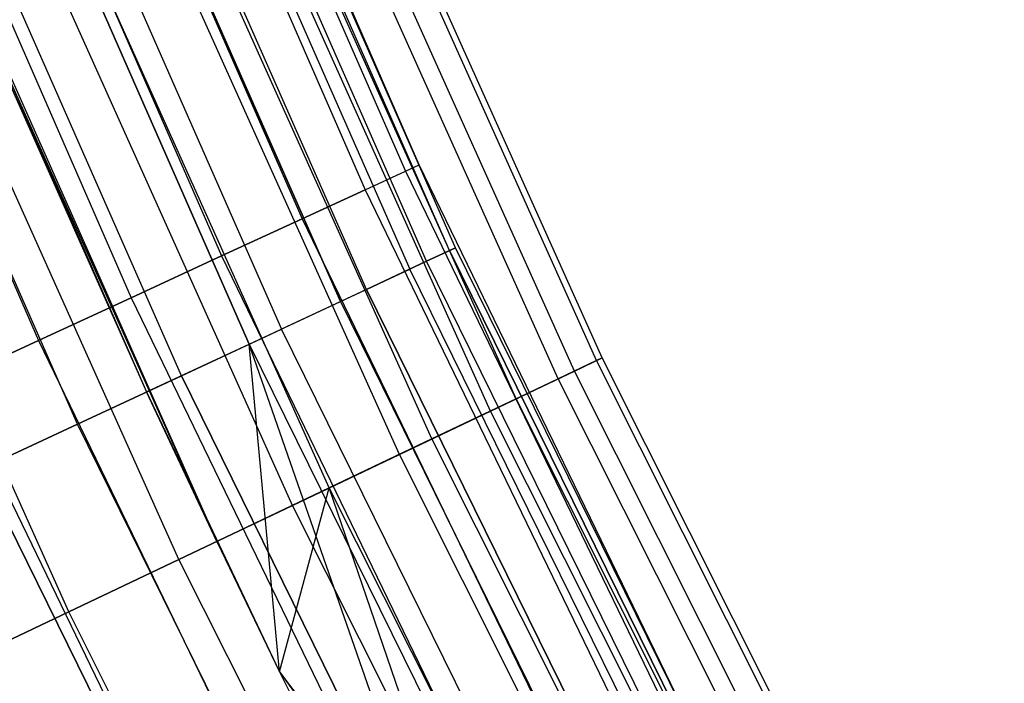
# Model space of a CAD drawing. Extents: x -175 to 175, y -175 to 175.
# Tile 52 of 130: x -112.22 to -106.47, y -53.68 to -49.81. Entities that reach past the tile are written whole.
import ezdxf

# ---------------------------------------------------------------- set-up
doc = ezdxf.new("R2010")
doc.units = 0
doc.header["$LTSCALE"] = 25.4
doc.layers.get('0').update_dxf_attribs({"linetype": 'CONTINUOUS'})

# ---------------------------------------------------------------- blocks, each defined once
blk = doc.blocks.new('SANTANA_PODLOGOWA_STL')
at = {"color": 0}
for p, q in [((-109.7087, -51.158, 248.0513), (-111.8357, -46.3239, 248.0513)), ((-109.7087, -51.158, 248.0513), (-111.8357, -46.3239, 248.0513)), ((-109.7087, -51.158, 2.9414), (-111.8357, -46.3239, 2.9414)), ((-109.7087, -51.158, 2.9414), (-111.8357, -46.3239, 2.9414)), ((-109.6746, -51.1421, 248.7203), (-111.801, -46.3095, 248.7203)), ((-109.6746, -51.1421, 248.7203), (-111.801, -46.3095, 248.7203)), ((-109.6746, -51.1421, 2.2724), (-111.801, -46.3095, 2.2724)), ((-109.6746, -51.1421, 2.2724), (-111.801, -46.3095, 2.2724)), ((-109.8853, -50.6578, 248.4964), (-111.7894, -46.3047, 248.4964)), ((-109.8853, -50.6578, 248.4964), (-111.7894, -46.3047, 248.4964)), ((-109.8853, -50.6578, 2.4964), (-111.7894, -46.3047, 2.4964)), ((-109.8853, -50.6578, 2.4964), (-111.7894, -46.3047, 2.4964)), ((-109.8428, -51.2205, 249.3641), (-111.9724, -46.3805, 249.3641)), ((-109.8428, -51.2205, 249.3641), (-111.9724, -46.3805, 249.3641)), ((-109.8428, -51.2205, 1.6286), (-111.9724, -46.3805, 1.6286)), ((-109.8428, -51.2205, 1.6286), (-111.9724, -46.3805, 1.6286)), ((-111.8715, -46.3387, 249.0859), (-109.966, -50.695, 249.0859)), ((-111.8715, -46.3387, 249.0859), (-109.966, -50.695, 249.0859)), ((-111.8715, -46.3387, 247.9068), (-109.966, -50.695, 247.9068)), ((-111.8715, -46.3387, 247.9068), (-109.966, -50.695, 247.9068)), ((-111.8715, -46.3387, 3.0859), (-109.966, -50.695, 3.0859)), ((-111.8715, -46.3387, 3.0859), (-109.966, -50.695, 3.0859)), ((-111.8715, -46.3387, 1.9068), (-109.966, -50.695, 1.9068)), ((-111.8715, -46.3387, 1.9068), (-109.966, -50.695, 1.9068)), ((-112.1105, -46.4377, 249.623), (-110.2009, -50.8033, 249.623)), ((-112.1105, -46.4377, 249.623), (-110.2009, -50.8033, 249.623)), ((-112.1105, -46.4377, 247.3697), (-110.2009, -50.8033, 247.3697)), ((-112.1105, -46.4377, 247.3697), (-110.2009, -50.8033, 247.3697)), ((-112.1105, -46.4377, 3.623), (-110.2009, -50.8033, 3.623)), ((-112.1105, -46.4377, 3.623), (-110.2009, -50.8033, 3.623)), ((-112.1105, -46.4377, 1.3697), (-110.2009, -50.8033, 1.3697)), ((-112.1105, -46.4377, 1.3697), (-110.2009, -50.8033, 1.3697)), ((-112.0726, -46.422, 247.4323), (-109.9411, -51.2664, 247.4323)), ((-112.0726, -46.422, 247.4323), (-109.9411, -51.2664, 247.4323)), ((-112.0726, -46.422, 3.5604), (-109.9411, -51.2664, 3.5604)), ((-112.0726, -46.422, 3.5604), (-109.9411, -51.2664, 3.5604)), ((-110.1941, -51.3844, 249.9106), (-112.3306, -46.5289, 249.9106)), ((-110.1941, -51.3844, 249.9106), (-112.3306, -46.5289, 249.9106)), ((-110.1941, -51.3844, 1.0821), (-112.3306, -46.5289, 1.0821)), ((-110.1941, -51.3844, 1.0821), (-112.3306, -46.5289, 1.0821)), ((-112.4851, -46.5929, 250.06), (-110.5692, -50.9731, 250.06)), ((-112.4851, -46.5929, 250.06), (-110.5692, -50.9731, 250.06)), ((-112.4851, -46.5929, 246.9327), (-110.5692, -50.9731, 246.9327)), ((-112.4851, -46.5929, 246.9327), (-110.5692, -50.9731, 246.9327)), ((-110.3457, -51.4551, 246.9327), (-112.4851, -46.5929, 246.9327)), ((-110.3457, -51.4551, 246.9327), (-112.4851, -46.5929, 246.9327)), ((-112.4851, -46.5929, 4.06), (-110.3457, -51.4551, 4.06)), ((-112.4851, -46.5929, 4.06), (-110.3457, -51.4551, 4.06)), ((-112.4851, -46.5929, 4.06), (-110.5692, -50.9731, 4.06)), ((-112.4851, -46.5929, 4.06), (-110.5692, -50.9731, 4.06)), ((-112.4851, -46.5929, 0.9327), (-110.5692, -50.9731, 0.9327)), ((-112.4851, -46.5929, 0.9327), (-110.5692, -50.9731, 0.9327)), ((-112.8355, -46.738, 250.2983), (-110.6894, -51.6153, 250.2983)), ((-112.8355, -46.738, 250.2983), (-110.6894, -51.6153, 250.2983)), ((-112.8355, -46.738, 0.6944), (-110.6894, -51.6153, 0.6944)), ((-112.8355, -46.738, 0.6944), (-110.6894, -51.6153, 0.6944)), ((-112.9621, -46.7904, 250.3581), (-111.038, -51.1892, 250.3581)), ((-112.9621, -46.7904, 250.3581), (-111.038, -51.1892, 250.3581)), ((-112.9621, -46.7904, 246.6346), (-111.038, -51.1892, 246.6346)), ((-112.9621, -46.7904, 246.6346), (-111.038, -51.1892, 246.6346)), ((-112.9621, -46.7904, 4.3581), (-111.038, -51.1892, 4.3581)), ((-112.9621, -46.7904, 4.3581), (-111.038, -51.1892, 4.3581)), ((-112.9621, -46.7904, 0.6346), (-111.038, -51.1892, 0.6346)), ((-112.9621, -46.7904, 0.6346), (-111.038, -51.1892, 0.6346)), ((-113.0269, -46.8173, 246.6086), (-110.8772, -51.7029, 246.6086)), ((-113.0269, -46.8173, 246.6086), (-110.8772, -51.7029, 246.6086)), ((-110.8772, -51.7029, 4.3841), (-113.0269, -46.8173, 4.3841)), ((-110.8772, -51.7029, 4.3841), (-113.0269, -46.8173, 4.3841)), ((-113.4991, -47.0129, 250.4908), (-111.5659, -51.4326, 250.4908)), ((-113.4991, -47.0129, 250.4908), (-111.5659, -51.4326, 250.4908)), ((-113.4991, -47.0129, 246.502), (-111.5659, -51.4326, 246.502)), ((-113.4991, -47.0129, 246.502), (-111.5659, -51.4326, 246.502)), ((-113.4991, -47.0129, 4.4908), (-111.5659, -51.4326, 4.4908)), ((-113.4991, -47.0129, 4.4908), (-111.5659, -51.4326, 4.4908)), ((-113.4991, -47.0129, 0.5019), (-111.5659, -51.4326, 0.5019)), ((-113.4991, -47.0129, 0.5019), (-111.5659, -51.4326, 0.5019)), ((-111.2729, -51.8874, 250.4838), (-113.4303, -46.9844, 250.4838)), ((-111.2729, -51.8874, 250.4838), (-113.4303, -46.9844, 250.4838)), ((-111.2729, -51.8874, 0.5089), (-113.4303, -46.9844, 0.5089)), ((-111.2729, -51.8874, 0.5089), (-113.4303, -46.9844, 0.5089)), ((-108.8192, -51.7836, 248.2513), (-110.9602, -47.021, 248.2513)), ((-108.8192, -51.7836, 248.2513), (-110.9602, -47.021, 248.2513)), ((-108.8192, -51.7836, 2.7414), (-110.9602, -47.021, 2.7414)), ((-108.8192, -51.7836, 2.7414), (-110.9602, -47.021, 2.7414)), ((-113.6372, -47.0701, 246.4964), (-111.4759, -51.982, 246.4964)), ((-113.6372, -47.0701, 246.4964), (-111.4759, -51.982, 246.4964)), ((-113.6372, -47.0701, 4.4964), (-111.0657, -52.8526, 4.9964)), ((-113.6372, -47.0701, 4.4964), (-111.0657, -52.8526, 4.9964)), ((-113.6372, -47.0701, 4.4964), (-111.4759, -51.982, 4.4964)), ((-113.6372, -47.0701, 4.4964), (-111.4759, -51.982, 4.4964)), ((-108.8517, -51.799, 248.9841), (-110.9934, -47.0351, 248.9841)), ((-108.8517, -51.799, 248.9841), (-110.9934, -47.0351, 248.9841)), ((-108.8517, -51.799, 2.0086), (-110.9934, -47.0351, 2.0086)), ((-108.8517, -51.799, 2.0086), (-110.9934, -47.0351, 2.0086)), ((-109.0749, -51.9052, 249.6749), (-111.2209, -47.1315, 249.6749)), ((-109.0749, -51.9052, 249.6749), (-111.2209, -47.1315, 249.6749)), ((-109.0749, -51.9052, 1.3179), (-111.2209, -47.1315, 1.3179)), ((-109.0749, -51.9052, 1.3179), (-111.2209, -47.1315, 1.3179)), ((-108.9801, -51.8602, 247.5396), (-111.1244, -47.0906, 247.5396)), ((-108.9801, -51.8602, 247.5396), (-111.1244, -47.0906, 247.5396)), ((-108.9801, -51.8602, 3.4531), (-111.1244, -47.0906, 3.4531)), ((-108.9801, -51.8602, 3.4531), (-111.1244, -47.0906, 3.4531)), ((-114.0483, -47.2404, 250.4462), (-112.1058, -51.6815, 250.4462)), ((-114.0483, -47.2404, 250.4462), (-112.1058, -51.6815, 250.4462)), ((-114.0483, -47.2404, 246.5465), (-112.1058, -51.6815, 246.5465)), ((-114.0483, -47.2404, 246.5465), (-112.1058, -51.6815, 246.5465)), ((-111.8792, -52.1701, 250.4462), (-114.0483, -47.2404, 250.4462)), ((-111.8792, -52.1701, 250.4462), (-114.0483, -47.2404, 250.4462)), ((-111.8792, -52.1701, 0.5465), (-114.0483, -47.2404, 0.5465)), ((-111.8792, -52.1701, 0.5465), (-114.0483, -47.2404, 0.5465)), ((-114.0483, -47.2404, 4.4462), (-112.1058, -51.6815, 4.4462)), ((-114.0483, -47.2404, 4.4462), (-112.1058, -51.6815, 4.4462)), ((-114.0483, -47.2404, 0.5465), (-112.1058, -51.6815, 0.5465)), ((-114.0483, -47.2404, 0.5465), (-112.1058, -51.6815, 0.5465)), ((-109.3207, -52.0222, 246.9104), (-111.4716, -47.2378, 246.9104)), ((-109.3207, -52.0222, 246.9104), (-111.4716, -47.2378, 246.9104)), ((-109.3207, -52.0222, 4.0823), (-111.4716, -47.2378, 4.0823)), ((-109.3207, -52.0222, 4.0823), (-111.4716, -47.2378, 4.0823)), ((-109.4695, -52.093, 250.2641), (-111.6233, -47.302, 250.2641)), ((-109.4695, -52.093, 250.2641), (-111.6233, -47.302, 250.2641)), ((-109.4695, -52.093, 0.7286), (-111.6233, -47.302, 0.7286)), ((-109.4695, -52.093, 0.7286), (-111.6233, -47.302, 0.7286)), ((-109.8116, -52.2558, 246.4177), (-111.9722, -47.4499, 246.4177)), ((-109.8116, -52.2558, 246.4177), (-111.9722, -47.4499, 246.4177)), ((-109.8116, -52.2558, 4.575), (-111.9722, -47.4499, 4.575)), ((-109.8116, -52.2558, 4.575), (-111.9722, -47.4499, 4.575)), ((-110.0016, -52.3462, 250.7012), (-112.1659, -47.532, 250.7012)), ((-110.0016, -52.3462, 250.7012), (-112.1659, -47.532, 250.7012)), ((-110.0016, -52.3462, 0.2916), (-112.1659, -47.532, 0.2916)), ((-110.0016, -52.3462, 0.2916), (-112.1659, -47.532, 0.2916)), ((-110.4105, -52.5408, 246.104), (-112.5828, -47.7086, 246.104)), ((-110.4105, -52.5408, 246.104), (-112.5828, -47.7086, 246.104)), ((-110.4105, -52.5408, 4.8887), (-112.5828, -47.7086, 4.8887)), ((-110.4105, -52.5408, 4.8887), (-112.5828, -47.7086, 4.8887)), ((-110.6253, -52.643, 250.9483), (-112.8019, -47.8015, 250.9483)), ((-110.6253, -52.643, 250.9483), (-112.8019, -47.8015, 250.9483)), ((-110.6253, -52.643, 0.0444), (-112.8019, -47.8015, 0.0444)), ((-110.6253, -52.643, 0.0444), (-112.8019, -47.8015, 0.0444)), ((-113.251, -47.9918, 245.9964), (-111.4759, -51.982, 246.4964)), ((-113.251, -47.9918, 245.9964), (-111.4759, -51.982, 246.4964)), ((-113.251, -47.9918, 245.9964), (-111.0657, -52.8526, 245.9964)), ((-113.251, -47.9918, 245.9964), (-111.0657, -52.8526, 245.9964)), ((-113.251, -47.9918, 4.9964), (-111.0657, -52.8526, 4.9964)), ((-113.251, -47.9918, 4.9964), (-111.0657, -52.8526, 4.9964)), ((-111.287, -52.9579, 250.9843), (-113.4766, -48.0874, 250.9843)), ((-111.287, -52.9579, 250.9843), (-113.4766, -48.0874, 250.9843)), ((-111.287, -52.9579, 0.0084), (-113.4766, -48.0874, 0.0084)), ((-111.287, -52.9579, 0.0084), (-113.4766, -48.0874, 0.0084)), ((-111.9296, -53.2637, 250.8061), (-114.1319, -48.3651, 250.8061)), ((-111.9296, -53.2637, 250.8061), (-114.1319, -48.3651, 250.8061)), ((-111.9296, -53.2637, 0.1867), (-114.1319, -48.3651, 0.1867)), ((-111.9296, -53.2637, 0.1867), (-114.1319, -48.3651, 0.1867)), ((-110.2009, -50.8033, 249.623), (-109.966, -50.695, 249.0859)), ((-110.2009, -50.8033, 249.623), (-109.966, -50.695, 249.0859)), ((-110.2009, -50.8033, 247.3697), (-109.966, -50.695, 247.9068)), ((-110.2009, -50.8033, 247.3697), (-109.966, -50.695, 247.9068)), ((-110.2009, -50.8033, 3.623), (-109.966, -50.695, 3.0859)), ((-110.2009, -50.8033, 3.623), (-109.966, -50.695, 3.0859)), ((-110.2009, -50.8033, 1.3697), (-109.966, -50.695, 1.9068)), ((-110.2009, -50.8033, 1.3697), (-109.966, -50.695, 1.9068)), ((-109.966, -50.695, 249.0859), (-109.8853, -50.6578, 248.4964)), ((-109.966, -50.695, 249.0859), (-109.8853, -50.6578, 248.4964)), ((-109.966, -50.695, 247.9068), (-109.8853, -50.6578, 248.4964)), ((-109.966, -50.695, 247.9068), (-109.8853, -50.6578, 248.4964)), ((-109.966, -50.695, 3.0859), (-109.8853, -50.6578, 2.4964)), ((-109.966, -50.695, 3.0859), (-109.8853, -50.6578, 2.4964)), ((-109.966, -50.695, 1.9068), (-109.8853, -50.6578, 2.4964)), ((-109.966, -50.695, 1.9068), (-109.8853, -50.6578, 2.4964)), ((-109.966, -50.695, 249.0859), (-107.891, -54.9732, 249.0859)), ((-109.966, -50.695, 249.0859), (-107.891, -54.9732, 249.0859)), ((-109.966, -50.695, 247.9068), (-107.891, -54.9732, 247.9068)), ((-109.966, -50.695, 247.9068), (-107.891, -54.9732, 247.9068)), ((-109.966, -50.695, 3.0859), (-107.891, -54.9732, 3.0859)), ((-109.966, -50.695, 3.0859), (-107.891, -54.9732, 3.0859)), ((-109.966, -50.695, 1.9068), (-107.891, -54.9732, 1.9068)), ((-109.966, -50.695, 1.9068), (-107.891, -54.9732, 1.9068)), ((-107.8118, -54.9328, 248.4964), (-109.8853, -50.6578, 248.4964)), ((-107.8118, -54.9328, 248.4964), (-109.8853, -50.6578, 248.4964)), ((-107.8118, -54.9328, 2.4964), (-109.8853, -50.6578, 2.4964)), ((-107.8118, -54.9328, 2.4964), (-109.8853, -50.6578, 2.4964)), ((-110.5692, -50.9731, 250.06), (-110.2009, -50.8033, 249.623)), ((-110.5692, -50.9731, 250.06), (-110.2009, -50.8033, 249.623)), ((-110.2009, -50.8033, 247.3697), (-110.5692, -50.9731, 246.9327)), ((-110.2009, -50.8033, 247.3697), (-110.5692, -50.9731, 246.9327)), ((-110.5692, -50.9731, 4.06), (-110.2009, -50.8033, 3.623)), ((-110.5692, -50.9731, 4.06), (-110.2009, -50.8033, 3.623)), ((-110.2009, -50.8033, 1.3697), (-110.5692, -50.9731, 0.9327)), ((-110.2009, -50.8033, 1.3697), (-110.5692, -50.9731, 0.9327)), ((-110.2009, -50.8033, 249.623), (-108.1214, -55.0906, 249.623)), ((-110.2009, -50.8033, 249.623), (-108.1214, -55.0906, 249.623)), ((-110.2009, -50.8033, 247.3697), (-108.1214, -55.0906, 247.3697)), ((-110.2009, -50.8033, 247.3697), (-108.1214, -55.0906, 247.3697)), ((-110.2009, -50.8033, 3.623), (-108.1214, -55.0906, 3.623)), ((-110.2009, -50.8033, 3.623), (-108.1214, -55.0906, 3.623)), ((-110.2009, -50.8033, 1.3697), (-108.1214, -55.0906, 1.3697)), ((-110.2009, -50.8033, 1.3697), (-108.1214, -55.0906, 1.3697)), ((-111.038, -51.1892, 250.3581), (-110.5692, -50.9731, 250.06)), ((-111.038, -51.1892, 250.3581), (-110.5692, -50.9731, 250.06)), ((-110.5692, -50.9731, 246.9327), (-111.038, -51.1892, 246.6346)), ((-110.5692, -50.9731, 246.9327), (-111.038, -51.1892, 246.6346)), ((-111.038, -51.1892, 4.3581), (-110.5692, -50.9731, 4.06)), ((-111.038, -51.1892, 4.3581), (-110.5692, -50.9731, 4.06)), ((-110.5692, -50.9731, 0.9327), (-111.038, -51.1892, 0.6346)), ((-110.5692, -50.9731, 0.9327), (-111.038, -51.1892, 0.6346)), ((-110.5692, -50.9731, 250.06), (-108.4827, -55.2747, 250.06)), ((-110.5692, -50.9731, 250.06), (-108.4827, -55.2747, 250.06)), ((-110.5692, -50.9731, 246.9327), (-108.4827, -55.2747, 246.9327)), ((-110.5692, -50.9731, 246.9327), (-108.4827, -55.2747, 246.9327)), ((-110.5692, -50.9731, 4.06), (-108.4827, -55.2747, 4.06)), ((-110.5692, -50.9731, 4.06), (-108.4827, -55.2747, 4.06)), ((-110.5692, -50.9731, 0.9327), (-108.4827, -55.2747, 0.9327)), ((-110.5692, -50.9731, 0.9327), (-108.4827, -55.2747, 0.9327)), ((-109.7087, -51.158, 248.0513), (-109.9411, -51.2664, 247.4323)), ((-109.7087, -51.158, 248.0513), (-109.9411, -51.2664, 247.4323)), ((-109.7087, -51.158, 2.9414), (-109.9411, -51.2664, 3.5604)), ((-109.7087, -51.158, 2.9414), (-109.9411, -51.2664, 3.5604)), ((-109.6746, -51.1421, 248.7203), (-109.8428, -51.2205, 249.3641)), ((-109.6746, -51.1421, 248.7203), (-109.8428, -51.2205, 249.3641)), ((-109.8428, -51.2205, 1.6286), (-109.6746, -51.1421, 2.2724)), ((-109.8428, -51.2205, 1.6286), (-109.6746, -51.1421, 2.2724)), ((-109.7087, -51.158, 248.0513), (-109.6746, -51.1421, 248.7203)), ((-109.7087, -51.158, 248.0513), (-109.6746, -51.1421, 248.7203)), ((-109.6746, -51.1421, 2.2724), (-109.7087, -51.158, 2.9414)), ((-109.6746, -51.1421, 2.2724), (-109.7087, -51.158, 2.9414)), ((-109.7087, -51.158, 248.0513), (-107.3728, -55.8947, 248.0513)), ((-109.7087, -51.158, 248.0513), (-107.3728, -55.8947, 248.0513)), ((-107.3728, -55.8947, 2.9414), (-109.7087, -51.158, 2.9414)), ((-107.3728, -55.8947, 2.9414), (-109.7087, -51.158, 2.9414)), ((-107.3395, -55.8774, 248.7203), (-109.6746, -51.1421, 248.7203)), ((-107.3395, -55.8774, 248.7203), (-109.6746, -51.1421, 248.7203)), ((-107.3395, -55.8774, 2.2724), (-109.6746, -51.1421, 2.2724)), ((-107.3395, -55.8774, 2.2724), (-109.6746, -51.1421, 2.2724)), ((-111.5659, -51.4326, 250.4908), (-111.038, -51.1892, 250.3581)), ((-111.5659, -51.4326, 250.4908), (-111.038, -51.1892, 250.3581)), ((-111.038, -51.1892, 246.6346), (-111.5659, -51.4326, 246.502)), ((-111.038, -51.1892, 246.6346), (-111.5659, -51.4326, 246.502)), ((-111.5659, -51.4326, 4.4908), (-111.038, -51.1892, 4.3581)), ((-111.5659, -51.4326, 4.4908), (-111.038, -51.1892, 4.3581)), ((-111.038, -51.1892, 0.6346), (-111.5659, -51.4326, 0.5019)), ((-111.038, -51.1892, 0.6346), (-111.5659, -51.4326, 0.5019)), ((-111.038, -51.1892, 250.3581), (-108.9428, -55.5091, 250.3581)), ((-111.038, -51.1892, 250.3581), (-108.9428, -55.5091, 250.3581)), ((-111.038, -51.1892, 246.6346), (-108.9428, -55.5091, 246.6346)), ((-111.038, -51.1892, 246.6346), (-108.9428, -55.5091, 246.6346)), ((-111.038, -51.1892, 4.3581), (-108.9428, -55.5091, 4.3581)), ((-111.038, -51.1892, 4.3581), (-108.9428, -55.5091, 4.3581)), ((-111.038, -51.1892, 0.6346), (-108.9428, -55.5091, 0.6346)), ((-111.038, -51.1892, 0.6346), (-108.9428, -55.5091, 0.6346)), ((-110.3457, -51.4551, 246.9327), (-109.9411, -51.2664, 247.4323)), ((-110.3457, -51.4551, 246.9327), (-109.9411, -51.2664, 247.4323)), ((-110.3457, -51.4551, 4.06), (-109.9411, -51.2664, 3.5604)), ((-110.3457, -51.4551, 4.06), (-109.9411, -51.2664, 3.5604)), ((-109.8428, -51.2205, 249.3641), (-110.1941, -51.3844, 249.9106)), ((-109.8428, -51.2205, 249.3641), (-110.1941, -51.3844, 249.9106)), ((-110.1941, -51.3844, 1.0821), (-109.8428, -51.2205, 1.6286)), ((-110.1941, -51.3844, 1.0821), (-109.8428, -51.2205, 1.6286)), ((-107.6002, -56.0131, 247.4323), (-109.9411, -51.2664, 247.4323)), ((-107.6002, -56.0131, 247.4323), (-109.9411, -51.2664, 247.4323)), ((-107.6002, -56.0131, 3.5604), (-109.9411, -51.2664, 3.5604)), ((-107.6002, -56.0131, 3.5604), (-109.9411, -51.2664, 3.5604)), ((-107.504, -55.963, 249.3641), (-109.8428, -51.2205, 249.3641)), ((-107.504, -55.963, 249.3641), (-109.8428, -51.2205, 249.3641)), ((-107.504, -55.963, 1.6286), (-109.8428, -51.2205, 1.6286)), ((-107.504, -55.963, 1.6286), (-109.8428, -51.2205, 1.6286)), ((-110.1941, -51.3844, 249.9106), (-110.6894, -51.6153, 250.2983)), ((-110.1941, -51.3844, 249.9106), (-110.6894, -51.6153, 250.2983)), ((-110.1941, -51.3844, 1.0821), (-110.6894, -51.6153, 0.6944)), ((-110.1941, -51.3844, 1.0821), (-110.6894, -51.6153, 0.6944)), ((-107.8479, -56.1421, 249.9106), (-110.1941, -51.3844, 249.9106)), ((-107.8479, -56.1421, 249.9106), (-110.1941, -51.3844, 249.9106)), ((-110.1941, -51.3844, 1.0821), (-107.8479, -56.1421, 1.0821)), ((-110.1941, -51.3844, 1.0821), (-107.8479, -56.1421, 1.0821)), ((-112.1058, -51.6815, 250.4462), (-111.5659, -51.4326, 250.4908)), ((-112.1058, -51.6815, 250.4462), (-111.5659, -51.4326, 250.4908)), ((-111.5659, -51.4326, 246.502), (-112.1058, -51.6815, 246.5465)), ((-111.5659, -51.4326, 246.502), (-112.1058, -51.6815, 246.5465)), ((-112.1058, -51.6815, 4.4462), (-111.5659, -51.4326, 4.4908)), ((-112.1058, -51.6815, 4.4462), (-111.5659, -51.4326, 4.4908)), ((-111.5659, -51.4326, 0.5019), (-112.1058, -51.6815, 0.5465)), ((-111.5659, -51.4326, 0.5019), (-112.1058, -51.6815, 0.5465)), ((-111.5659, -51.4326, 250.4908), (-109.4606, -55.773, 250.4908)), ((-111.5659, -51.4326, 250.4908), (-109.4606, -55.773, 250.4908)), ((-111.5659, -51.4326, 246.502), (-109.4606, -55.773, 246.502)), ((-111.5659, -51.4326, 246.502), (-109.4606, -55.773, 246.502)), ((-111.5659, -51.4326, 4.4908), (-109.4606, -55.773, 4.4908)), ((-111.5659, -51.4326, 4.4908), (-109.4606, -55.773, 4.4908)), ((-111.5659, -51.4326, 0.5019), (-109.4606, -55.773, 0.5019)), ((-111.5659, -51.4326, 0.5019), (-109.4606, -55.773, 0.5019)), ((-110.8772, -51.7029, 246.6086), (-110.3457, -51.4551, 246.9327)), ((-110.8772, -51.7029, 246.6086), (-110.3457, -51.4551, 246.9327)), ((-110.8772, -51.7029, 4.3841), (-110.3457, -51.4551, 4.06)), ((-110.8772, -51.7029, 4.3841), (-110.3457, -51.4551, 4.06)), ((-110.3457, -51.4551, 246.9327), (-107.9962, -56.2193, 246.9327)), ((-110.3457, -51.4551, 246.9327), (-107.9962, -56.2193, 246.9327)), ((-110.3457, -51.4551, 4.06), (-107.9962, -56.2193, 4.06)), ((-110.3457, -51.4551, 4.06), (-107.9962, -56.2193, 4.06)), ((-111.2729, -51.8874, 250.4838), (-110.6894, -51.6153, 250.2983)), ((-111.2729, -51.8874, 250.4838), (-110.6894, -51.6153, 250.2983)), ((-111.2729, -51.8874, 0.5089), (-110.6894, -51.6153, 0.6944)), ((-111.2729, -51.8874, 0.5089), (-110.6894, -51.6153, 0.6944)), ((-108.3326, -56.3944, 250.2983), (-110.6894, -51.6153, 250.2983)), ((-108.3326, -56.3944, 250.2983), (-110.6894, -51.6153, 250.2983)), ((-108.3326, -56.3944, 0.6944), (-110.6894, -51.6153, 0.6944)), ((-108.3326, -56.3944, 0.6944), (-110.6894, -51.6153, 0.6944)), ((-112.6097, -51.9138, 250.2284), (-112.1058, -51.6815, 250.4462)), ((-112.6097, -51.9138, 250.2284), (-112.1058, -51.6815, 250.4462)), ((-112.1058, -51.6815, 246.5465), (-112.6097, -51.9138, 246.7643)), ((-112.1058, -51.6815, 246.5465), (-112.6097, -51.9138, 246.7643)), ((-112.6097, -51.9138, 4.2284), (-112.1058, -51.6815, 4.4462)), ((-112.6097, -51.9138, 4.2284), (-112.1058, -51.6815, 4.4462)), ((-112.1058, -51.6815, 0.5465), (-112.6097, -51.9138, 0.7643)), ((-112.1058, -51.6815, 0.5465), (-112.6097, -51.9138, 0.7643)), ((-112.1058, -51.6815, 250.4462), (-109.9903, -56.0429, 250.4462)), ((-112.1058, -51.6815, 250.4462), (-109.9903, -56.0429, 250.4462)), ((-112.1058, -51.6815, 246.5465), (-109.9903, -56.0429, 246.5465)), ((-112.1058, -51.6815, 246.5465), (-109.9903, -56.0429, 246.5465)), ((-112.1058, -51.6815, 4.4462), (-109.9903, -56.0429, 4.4462)), ((-112.1058, -51.6815, 4.4462), (-109.9903, -56.0429, 4.4462)), ((-112.1058, -51.6815, 0.5465), (-109.9903, -56.0429, 0.5465)), ((-112.1058, -51.6815, 0.5465), (-109.9903, -56.0429, 0.5465)), ((-111.4759, -51.982, 246.4964), (-110.8772, -51.7029, 246.6086)), ((-111.4759, -51.982, 246.4964), (-110.8772, -51.7029, 246.6086)), ((-111.4759, -51.982, 4.4964), (-110.8772, -51.7029, 4.3841)), ((-111.4759, -51.982, 4.4964), (-110.8772, -51.7029, 4.3841)), ((-110.7003, -53.6138, 246.4964), (-110.8772, -51.7029, 246.6086)), ((-110.8772, -51.7029, 246.6086), (-108.5164, -56.4901, 246.6086)), ((-110.8772, -51.7029, 246.6086), (-108.5164, -56.4901, 246.6086)), ((-110.7003, -53.6138, 246.4964), (-110.8772, -51.7029, 246.6086)), ((-109.1023, -56.7951, 4.4964), (-110.8772, -51.7029, 4.3841)), ((-110.8772, -51.7029, 4.3841), (-108.5164, -56.4901, 4.3841)), ((-110.8772, -51.7029, 4.3841), (-108.5164, -56.4901, 4.3841)), ((-110.7003, -53.6138, 4.4964), (-110.8772, -51.7029, 4.3841)), ((-109.1023, -56.7951, 4.4964), (-110.8772, -51.7029, 4.3841)), ((-110.7003, -53.6138, 4.4964), (-110.8772, -51.7029, 4.3841)), ((-108.9801, -51.8602, 247.5396), (-108.8192, -51.7836, 248.2513)), ((-108.9801, -51.8602, 247.5396), (-108.8192, -51.7836, 248.2513)), ((-108.8192, -51.7836, 2.7414), (-108.9801, -51.8602, 3.4531)), ((-108.8192, -51.7836, 2.7414), (-108.9801, -51.8602, 3.4531)), ((-108.8192, -51.7836, 248.2513), (-108.8517, -51.799, 248.9841)), ((-108.8192, -51.7836, 248.2513), (-108.8517, -51.799, 248.9841)), ((-108.8517, -51.799, 2.0086), (-108.8192, -51.7836, 2.7414)), ((-108.8517, -51.799, 2.0086), (-108.8192, -51.7836, 2.7414)), ((-106.4738, -56.4489, 248.2513), (-108.8192, -51.7836, 248.2513)), ((-106.4738, -56.4489, 248.2513), (-108.8192, -51.7836, 248.2513)), ((-106.4738, -56.4489, 2.7414), (-108.8192, -51.7836, 2.7414)), ((-106.4738, -56.4489, 2.7414), (-108.8192, -51.7836, 2.7414)), ((-108.8517, -51.799, 248.9841), (-109.0749, -51.9052, 249.6749)), ((-108.8517, -51.799, 248.9841), (-109.0749, -51.9052, 249.6749)), ((-109.0749, -51.9052, 1.3179), (-108.8517, -51.799, 2.0086)), ((-109.0749, -51.9052, 1.3179), (-108.8517, -51.799, 2.0086)), ((-106.5056, -56.4657, 248.9841), (-108.8517, -51.799, 248.9841)), ((-106.5056, -56.4657, 248.9841), (-108.8517, -51.799, 248.9841)), ((-106.5056, -56.4657, 2.0086), (-108.8517, -51.799, 2.0086)), ((-106.5056, -56.4657, 2.0086), (-108.8517, -51.799, 2.0086)), ((-111.2729, -51.8874, 250.4838), (-111.8792, -52.1701, 250.4462)), ((-111.2729, -51.8874, 250.4838), (-111.8792, -52.1701, 250.4462)), ((-111.8792, -52.1701, 0.5465), (-111.2729, -51.8874, 0.5089)), ((-111.8792, -52.1701, 0.5465), (-111.2729, -51.8874, 0.5089)), ((-111.2729, -51.8874, 250.4838), (-108.9037, -56.6917, 250.4838)), ((-111.2729, -51.8874, 250.4838), (-108.9037, -56.6917, 250.4838)), ((-108.9037, -56.6917, 0.5089), (-111.2729, -51.8874, 0.5089)), ((-108.9037, -56.6917, 0.5089), (-111.2729, -51.8874, 0.5089)), ((-109.0749, -51.9052, 249.6749), (-109.4695, -52.093, 250.2641)), ((-109.0749, -51.9052, 249.6749), (-109.4695, -52.093, 250.2641)), ((-109.4695, -52.093, 0.7286), (-109.0749, -51.9052, 1.3179)), ((-109.4695, -52.093, 0.7286), (-109.0749, -51.9052, 1.3179)), ((-109.3207, -52.0222, 246.9104), (-108.9801, -51.8602, 247.5396)), ((-109.3207, -52.0222, 246.9104), (-108.9801, -51.8602, 247.5396)), ((-108.9801, -51.8602, 3.4531), (-109.3207, -52.0222, 4.0823)), ((-108.9801, -51.8602, 3.4531), (-109.3207, -52.0222, 4.0823)), ((-106.724, -56.5815, 249.6749), (-109.0749, -51.9052, 249.6749)), ((-106.724, -56.5815, 249.6749), (-109.0749, -51.9052, 249.6749)), ((-106.724, -56.5815, 1.3179), (-109.0749, -51.9052, 1.3179)), ((-106.724, -56.5815, 1.3179), (-109.0749, -51.9052, 1.3179)), ((-106.6313, -56.5324, 247.5396), (-108.9801, -51.8602, 247.5396)), ((-106.6313, -56.5324, 247.5396), (-108.9801, -51.8602, 247.5396)), ((-106.6313, -56.5324, 3.4531), (-108.9801, -51.8602, 3.4531)), ((-106.6313, -56.5324, 3.4531), (-108.9801, -51.8602, 3.4531)), ((-112.6097, -51.9138, 250.2284), (-110.4848, -56.2948, 250.2284)), ((-112.6097, -51.9138, 250.2284), (-110.4848, -56.2948, 250.2284)), ((-112.6097, -51.9138, 246.7643), (-110.4848, -56.2948, 246.7643)), ((-112.6097, -51.9138, 246.7643), (-110.4848, -56.2948, 246.7643)), ((-112.6097, -51.9138, 4.2284), (-110.4848, -56.2948, 4.2284)), ((-112.6097, -51.9138, 4.2284), (-110.4848, -56.2948, 4.2284)), ((-112.6097, -51.9138, 0.7643), (-110.4848, -56.2948, 0.7643)), ((-112.6097, -51.9138, 0.7643), (-110.4848, -56.2948, 0.7643)), ((-111.4759, -51.982, 246.4964), (-110.7003, -53.6138, 246.4964)), ((-111.0657, -52.8526, 245.9964), (-111.4759, -51.982, 246.4964)), ((-111.0657, -52.8526, 245.9964), (-111.4759, -51.982, 246.4964)), ((-111.4759, -51.982, 246.4964), (-110.7003, -53.6138, 246.4964)), ((-111.4759, -51.982, 4.4964), (-111.0657, -52.8526, 4.9964)), ((-111.4759, -51.982, 4.4964), (-111.0657, -52.8526, 4.9964)), ((-111.4759, -51.982, 4.4964), (-110.7003, -53.6138, 4.4964)), ((-111.4759, -51.982, 4.4964), (-110.7003, -53.6138, 4.4964)), ((-109.8116, -52.2558, 246.4177), (-109.3207, -52.0222, 246.9104)), ((-109.8116, -52.2558, 246.4177), (-109.3207, -52.0222, 246.9104)), ((-109.3207, -52.0222, 4.0823), (-109.8116, -52.2558, 4.575)), ((-109.3207, -52.0222, 4.0823), (-109.8116, -52.2558, 4.575)), ((-106.9646, -56.709, 246.9104), (-109.3207, -52.0222, 246.9104)), ((-106.9646, -56.709, 246.9104), (-109.3207, -52.0222, 246.9104)), ((-106.9646, -56.709, 4.0823), (-109.3207, -52.0222, 4.0823)), ((-106.9646, -56.709, 4.0823), (-109.3207, -52.0222, 4.0823)), ((-109.4695, -52.093, 250.2641), (-110.0016, -52.3462, 250.7012)), ((-109.4695, -52.093, 250.2641), (-110.0016, -52.3462, 250.7012)), ((-110.0016, -52.3462, 0.2916), (-109.4695, -52.093, 0.7286)), ((-110.0016, -52.3462, 0.2916), (-109.4695, -52.093, 0.7286)), ((-107.1101, -56.7862, 250.2641), (-109.4695, -52.093, 250.2641)), ((-107.1101, -56.7862, 250.2641), (-109.4695, -52.093, 250.2641)), ((-107.1101, -56.7862, 0.7286), (-109.4695, -52.093, 0.7286)), ((-107.1101, -56.7862, 0.7286), (-109.4695, -52.093, 0.7286)), ((-111.8792, -52.1701, 250.4462), (-112.4402, -52.4317, 250.1898)), ((-111.8792, -52.1701, 250.4462), (-112.4402, -52.4317, 250.1898)), ((-112.4402, -52.4317, 0.8029), (-111.8792, -52.1701, 0.5465)), ((-112.4402, -52.4317, 0.8029), (-111.8792, -52.1701, 0.5465)), ((-109.4971, -57.0006, 250.4462), (-111.8792, -52.1701, 250.4462)), ((-109.4971, -57.0006, 250.4462), (-111.8792, -52.1701, 250.4462)), ((-109.4971, -57.0006, 0.5465), (-111.8792, -52.1701, 0.5465)), ((-109.4971, -57.0006, 0.5465), (-111.8792, -52.1701, 0.5465)), ((-110.4105, -52.5408, 246.104), (-109.8116, -52.2558, 246.4177)), ((-110.4105, -52.5408, 246.104), (-109.8116, -52.2558, 246.4177)), ((-109.8116, -52.2558, 4.575), (-110.4105, -52.5408, 4.8887)), ((-109.8116, -52.2558, 4.575), (-110.4105, -52.5408, 4.8887)), ((-107.4449, -56.9637, 246.4177), (-109.8116, -52.2558, 246.4177)), ((-107.4449, -56.9637, 246.4177), (-109.8116, -52.2558, 246.4177)), ((-107.4449, -56.9637, 4.575), (-109.8116, -52.2558, 4.575)), ((-107.4449, -56.9637, 4.575), (-109.8116, -52.2558, 4.575)), ((-110.0016, -52.3462, 250.7012), (-110.6253, -52.643, 250.9483)), ((-110.0016, -52.3462, 250.7012), (-110.6253, -52.643, 250.9483)), ((-110.6253, -52.643, 0.0444), (-110.0016, -52.3462, 0.2916)), ((-110.6253, -52.643, 0.0444), (-110.0016, -52.3462, 0.2916)), ((-107.6308, -57.0622, 250.7012), (-110.0016, -52.3462, 250.7012)), ((-107.6308, -57.0622, 250.7012), (-110.0016, -52.3462, 250.7012)), ((-107.6308, -57.0622, 0.2916), (-110.0016, -52.3462, 0.2916)), ((-107.6308, -57.0622, 0.2916), (-110.0016, -52.3462, 0.2916)), ((-110.0462, -57.2864, 250.1898), (-112.4402, -52.4317, 250.1898)), ((-110.0462, -57.2864, 250.1898), (-112.4402, -52.4317, 250.1898)), ((-112.4402, -52.4317, 0.8029), (-110.0462, -57.2864, 0.8029)), ((-112.4402, -52.4317, 0.8029), (-110.0462, -57.2864, 0.8029)), ((-110.4105, -52.5408, 246.104), (-111.0657, -52.8526, 245.9964)), ((-110.4105, -52.5408, 246.104), (-111.0657, -52.8526, 245.9964)), ((-110.4105, -52.5408, 4.8887), (-111.0657, -52.8526, 4.9964)), ((-110.4105, -52.5408, 4.8887), (-111.0657, -52.8526, 4.9964)), ((-110.7003, -53.6138, 245.9964), (-110.4105, -52.5408, 246.104)), ((-110.7003, -53.6138, 245.9964), (-110.4105, -52.5408, 246.104)), ((-110.7003, -53.6138, 4.9964), (-110.4105, -52.5408, 4.8887)), ((-110.7003, -53.6138, 4.9964), (-110.4105, -52.5408, 4.8887)), ((-108.0308, -57.2743, 246.104), (-110.4105, -52.5408, 246.104)), ((-108.672, -57.6142, 245.9964), (-110.4105, -52.5408, 246.104)), ((-108.0308, -57.2743, 246.104), (-110.4105, -52.5408, 246.104)), ((-108.672, -57.6142, 245.9964), (-110.4105, -52.5408, 246.104)), ((-108.0308, -57.2743, 4.8887), (-110.4105, -52.5408, 4.8887)), ((-108.0308, -57.2743, 4.8887), (-110.4105, -52.5408, 4.8887)), ((-110.6253, -52.643, 250.9483), (-111.287, -52.9579, 250.9843)), ((-110.6253, -52.643, 250.9483), (-111.287, -52.9579, 250.9843)), ((-111.287, -52.9579, 0.0084), (-110.6253, -52.643, 0.0444)), ((-111.287, -52.9579, 0.0084), (-110.6253, -52.643, 0.0444)), ((-108.2411, -57.3858, 250.9483), (-110.6253, -52.643, 250.9483)), ((-108.2411, -57.3858, 250.9483), (-110.6253, -52.643, 250.9483)), ((-108.2411, -57.3858, 0.0444), (-110.6253, -52.643, 0.0444)), ((-108.2411, -57.3858, 0.0444), (-110.6253, -52.643, 0.0444)), ((-111.0657, -52.8526, 245.9964), (-110.7003, -53.6138, 246.4964)), ((-111.0657, -52.8526, 245.9964), (-110.7003, -53.6138, 246.4964)), ((-111.0657, -52.8526, 245.9964), (-110.7003, -53.6138, 245.9964)), ((-111.0657, -52.8526, 245.9964), (-110.7003, -53.6138, 245.9964)), ((-111.0657, -52.8526, 4.9964), (-110.7003, -53.6138, 4.9964)), ((-111.0657, -52.8526, 4.9964), (-110.7003, -53.6138, 4.9964)), ((-111.0657, -52.8526, 4.9964), (-110.7003, -53.6138, 4.4964)), ((-111.0657, -52.8526, 4.9964), (-110.7003, -53.6138, 4.4964)), ((-111.287, -52.9579, 250.9843), (-111.9296, -53.2637, 250.8061)), ((-111.287, -52.9579, 250.9843), (-111.9296, -53.2637, 250.8061)), ((-111.9296, -53.2637, 0.1867), (-111.287, -52.9579, 0.0084)), ((-111.9296, -53.2637, 0.1867), (-111.287, -52.9579, 0.0084)), ((-108.8885, -57.729, 250.9843), (-111.287, -52.9579, 250.9843)), ((-108.8885, -57.729, 250.9843), (-111.287, -52.9579, 250.9843)), ((-108.8885, -57.729, 0.0084), (-111.287, -52.9579, 0.0084)), ((-108.8885, -57.729, 0.0084), (-111.287, -52.9579, 0.0084)), ((-111.9296, -53.2637, 250.8061), (-112.4978, -53.5341, 250.4289)), ((-111.9296, -53.2637, 250.8061), (-112.4978, -53.5341, 250.4289)), ((-112.4978, -53.5341, 0.5638), (-111.9296, -53.2637, 0.1867)), ((-112.4978, -53.5341, 0.5638), (-111.9296, -53.2637, 0.1867)), ((-109.5173, -58.0624, 250.8061), (-111.9296, -53.2637, 250.8061)), ((-109.5173, -58.0624, 250.8061), (-111.9296, -53.2637, 250.8061)), ((-109.5173, -58.0624, 0.1867), (-111.9296, -53.2637, 0.1867)), ((-109.5173, -58.0624, 0.1867), (-111.9296, -53.2637, 0.1867)), ((-110.7003, -53.6138, 246.4964), (-108.5164, -56.4901, 246.6086)), ((-110.7003, -53.6138, 246.4964), (-108.5164, -56.4901, 246.6086)), ((-110.7003, -53.6138, 246.4964), (-109.1023, -56.7951, 246.4964)), ((-110.7003, -53.6138, 245.9964), (-110.7003, -53.6138, 246.4964)), ((-110.7003, -53.6138, 245.9964), (-110.7003, -53.6138, 246.4964)), ((-110.7003, -53.6138, 245.9964), (-109.1023, -56.7951, 246.4964)), ((-110.7003, -53.6138, 246.4964), (-109.1023, -56.7951, 246.4964)), ((-110.7003, -53.6138, 245.9964), (-109.1023, -56.7951, 246.4964)), ((-110.7003, -53.6138, 245.9964), (-108.672, -57.6142, 245.9964)), ((-110.7003, -53.6138, 245.9964), (-108.672, -57.6142, 245.9964)), ((-110.7003, -53.6138, 4.9964), (-108.0308, -57.2743, 4.8887)), ((-110.7003, -53.6138, 4.9964), (-108.0308, -57.2743, 4.8887)), ((-110.7003, -53.6138, 4.9964), (-108.672, -57.6142, 4.9964)), ((-110.7003, -53.6138, 4.4964), (-110.7003, -53.6138, 4.9964)), ((-110.7003, -53.6138, 4.4964), (-110.7003, -53.6138, 4.9964)), ((-110.7003, -53.6138, 4.4964), (-108.672, -57.6142, 4.9964)), ((-110.7003, -53.6138, 4.9964), (-108.672, -57.6142, 4.9964)), ((-110.7003, -53.6138, 4.4964), (-108.672, -57.6142, 4.9964)), ((-110.7003, -53.6138, 4.4964), (-109.1023, -56.7951, 4.4964)), ((-110.7003, -53.6138, 4.4964), (-109.1023, -56.7951, 4.4964))]:
    blk.add_line(p, q, dxfattribs=at)

msp = doc.modelspace()

# ---------------------------------------------------------------- block references
at = {"color": 253}
msp.add_blockref('SANTANA_PODLOGOWA_STL', (0, 0), dxfattribs=at)

doc.saveas('drawing.dxf')
